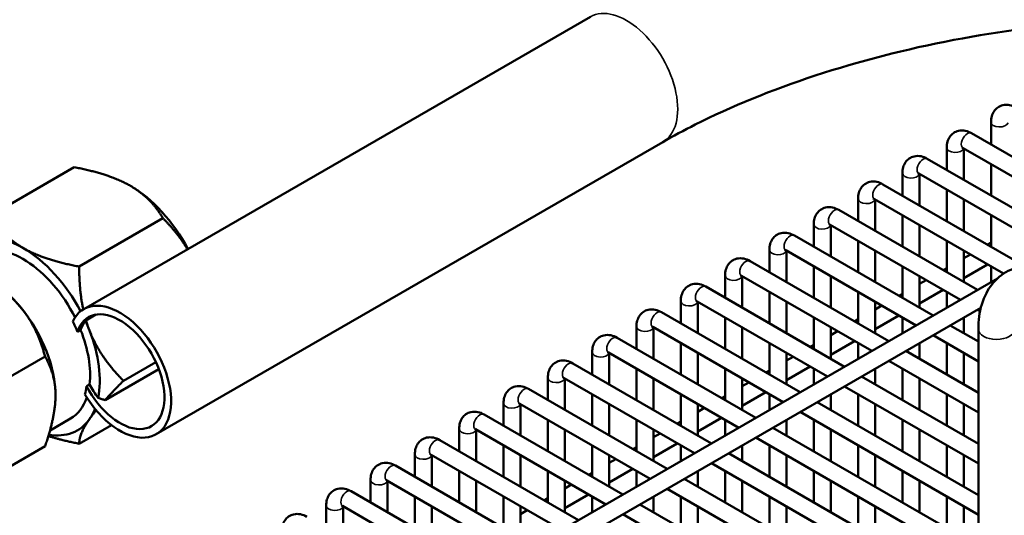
# Model space of a CAD drawing. Header units: inches. Extents: x 1 to 271, y 5 to 171.
# Tile 189 of 256: x 196.84 to 203.64, y 112.05 to 115.48. Entities that reach past the tile are written whole.
import ezdxf

# ---------------------------------------------------------------- set-up
doc = ezdxf.new("R2010")
doc.units = ezdxf.units.IN
doc.header["$LTSCALE"] = 8
doc.header["$MEASUREMENT"] = 0
doc.layers.add('Visible (ANSI)', color=7, linetype='Continuous', lineweight=50)
doc.layers.add('Visible Narrow (ANSI)', color=7, linetype='Continuous', lineweight=35)

msp = doc.modelspace()

# ---------------------------------------------------------------- linework, layer by layer
at = {"layer": 'Visible (ANSI)'}
for p, q in [((200.7818, 115.4998), (197.2816, 113.4789)), ((203.55, 114.7725), (203.55, 114.6176)), ((204.3746, 114.1415), (203.4159, 114.695)), ((201.2818, 114.6337), (197.7816, 112.6129)), ((203.2438, 114.5957), (203.2438, 114.4408)), ((204.2565, 114.0733), (203.3568, 114.5927)), ((203.3619, 114.5898), (203.3619, 114.3726)), ((204.0684, 113.9647), (203.1096, 114.5182)), ((197.2161, 114.4601), (196.6377, 114.1262)), ((202.9375, 114.4189), (202.9375, 114.264)), ((203.55, 114.4812), (203.55, 114.264)), ((203.9503, 113.8965), (203.0506, 114.4159)), ((203.0557, 114.413), (203.0557, 114.1958)), ((203.7622, 113.7879), (202.8034, 114.3414)), ((203.2438, 114.3044), (203.2438, 114.0872)), ((202.6313, 114.2421), (202.6313, 114.0872)), ((203.6363, 113.7242), (202.7444, 114.2391)), ((202.7494, 114.2362), (202.7494, 114.019)), ((203.3619, 114.2362), (203.3619, 114.019)), ((203.4559, 113.6111), (202.4972, 114.1646)), ((197.8284, 114.1065), (197.2501, 113.7726)), ((202.9375, 114.1276), (202.9375, 113.9104)), ((203.55, 114.1276), (203.55, 113.9104)), ((202.3251, 114.0653), (202.3251, 113.9104)), ((203.3378, 113.5429), (202.4381, 114.0623)), ((202.4432, 114.0594), (202.4432, 113.8422)), ((203.0557, 114.0594), (203.0557, 113.8422)), ((203.1497, 113.4343), (202.191, 113.9878)), ((202.6313, 113.9508), (202.6313, 113.7336)), ((203.2438, 113.9508), (203.2438, 113.7336)), ((202.0189, 113.8885), (202.0189, 113.7336)), ((203.0316, 113.3661), (202.1319, 113.8855)), ((202.137, 113.8826), (202.137, 113.6654)), ((202.7494, 113.8826), (202.7494, 113.6654)), ((203.3619, 113.8826), (203.3619, 113.6654)), ((203.5255, 113.9245), (203.55, 113.9386)), ((202.8435, 113.2575), (201.8847, 113.811)), ((203.3619, 113.83), (203.4074, 113.8563)), ((202.3251, 113.774), (202.3251, 113.5568)), ((202.9375, 113.774), (202.9375, 113.5568)), ((203.2193, 113.7477), (203.2438, 113.7618)), ((203.3619, 113.6936), (203.5255, 113.7881)), ((203.55, 113.774), (203.55, 113.6654)), ((183.2572, 101.9493), (203.5937, 113.6906)), ((201.7126, 113.7117), (201.7126, 113.5568)), ((202.7254, 113.1893), (201.8257, 113.7087)), ((201.8307, 113.7058), (201.8307, 113.4886)), ((202.4432, 113.7058), (202.4432, 113.4886)), ((203.0557, 113.7058), (203.0557, 113.4886)), ((203.0557, 113.6532), (203.1012, 113.6795)), ((202.5373, 113.0807), (201.5785, 113.6342)), ((203.0557, 113.5168), (203.2193, 113.6113)), ((201.4064, 113.5349), (201.4064, 113.38)), ((202.0189, 113.5972), (202.0189, 113.38)), ((202.6313, 113.5972), (202.6313, 113.38)), ((202.9131, 113.5709), (202.9375, 113.585)), ((203.2438, 113.5972), (203.2438, 113.4886)), ((183.3162, 101.847), (203.4794, 113.4883)), ((202.4192, 113.0125), (201.5195, 113.5319)), ((201.5245, 113.529), (201.5245, 113.3118)), ((202.137, 113.529), (202.137, 113.3118)), ((202.7494, 113.529), (202.7494, 113.3118)), ((202.7494, 113.4764), (202.795, 113.5027)), ((203.474, 113.4643), (203.4559, 113.4747)), ((197.3661, 113.4409), (197.2971, 113.401)), ((202.231, 112.9039), (201.2723, 113.4574)), ((201.7126, 113.4204), (201.7126, 113.2032)), ((202.3251, 113.4204), (202.3251, 113.2032)), ((202.6069, 113.3941), (202.6313, 113.4082)), ((202.7494, 113.34), (202.9131, 113.4345)), ((202.9375, 113.4204), (202.9375, 113.3118)), ((203.3619, 113.4204), (203.3619, 113.3118)), ((197.2601, 113.3342), (197.238, 113.3215)), ((201.1002, 113.3581), (201.1002, 113.2032)), ((202.1129, 112.8357), (201.2132, 113.3551)), ((201.2183, 113.3522), (201.2183, 113.135)), ((201.8307, 113.3522), (201.8307, 113.135)), ((202.4432, 113.3522), (202.4432, 113.135)), ((203.4623, 113.2538), (203.2678, 113.3661)), ((203.4623, 113.3409), (203.4623, 110.5937)), ((201.9248, 112.7271), (200.9661, 113.2806)), ((202.4432, 113.2996), (202.4887, 113.3259)), ((203.4623, 113.1174), (203.1497, 113.2979)), ((201.4064, 113.2436), (201.4064, 113.0264)), ((202.0189, 113.2436), (202.0189, 113.0264)), ((202.3006, 113.2173), (202.3251, 113.2314)), ((202.4432, 113.1632), (202.6069, 113.2577)), ((202.6313, 113.2436), (202.6313, 113.135)), ((203.0557, 113.2436), (203.0557, 113.135)), ((203.2438, 113.2436), (203.2438, 113.0264)), ((197.0144, 113.1509), (196.417, 112.8059)), ((200.794, 113.1813), (200.794, 113.0264)), ((201.8067, 112.6589), (200.907, 113.1783)), ((200.9121, 113.1754), (200.9121, 112.9582)), ((201.5245, 113.1754), (201.5245, 112.9582)), ((202.137, 113.1754), (202.137, 112.9582)), ((202.137, 113.1228), (202.1825, 113.1491)), ((203.4623, 112.9002), (202.9616, 113.1893)), ((203.3619, 113.1754), (203.3619, 112.9582)), ((197.4285, 112.8499), (197.8, 113.0644)), ((197.7797, 113.1125), (197.5562, 112.9835)), ((201.6186, 112.5503), (200.6598, 113.1038)), ((201.1002, 113.0668), (201.1002, 112.8496)), ((201.7126, 113.0668), (201.7126, 112.8496)), ((202.137, 112.9864), (202.3006, 113.0809)), ((202.3251, 113.0668), (202.3251, 112.9582)), ((202.7494, 113.0668), (202.7494, 112.9582)), ((203.4623, 112.7638), (202.8435, 113.1211)), ((202.9375, 113.0668), (202.9375, 112.8496)), ((200.4877, 113.0045), (200.4877, 112.8496)), ((201.5005, 112.4821), (200.6008, 113.0015)), ((200.6058, 112.9986), (200.6058, 112.7814)), ((201.2183, 112.9986), (201.2183, 112.7814)), ((201.8307, 112.9986), (201.8307, 112.7814)), ((201.9944, 113.0405), (202.0189, 113.0546)), ((203.4623, 112.5466), (202.6554, 113.0125)), ((203.0557, 112.9986), (203.0557, 112.7814)), ((197.3001, 112.9457), (197.3222, 112.9584)), ((201.3124, 112.3735), (200.3536, 112.927)), ((201.8307, 112.946), (201.8763, 112.9723)), ((203.4623, 112.4102), (202.5373, 112.9443)), ((200.794, 112.89), (200.794, 112.6728)), ((201.4064, 112.89), (201.4064, 112.6728)), ((201.6882, 112.8637), (201.7126, 112.8778)), ((201.8307, 112.8096), (201.9944, 112.9041)), ((202.0189, 112.89), (202.0189, 112.7814)), ((202.4432, 112.89), (202.4432, 112.7814)), ((202.6313, 112.89), (202.6313, 112.6728)), ((203.2438, 112.89), (203.2438, 112.6728)), ((200.1815, 112.8277), (200.1815, 112.6728)), ((201.1942, 112.3053), (200.2945, 112.8247)), ((200.2996, 112.8218), (200.2996, 112.6046)), ((200.9121, 112.8218), (200.9121, 112.6046)), ((201.5245, 112.8218), (201.5245, 112.6046)), ((201.5245, 112.7692), (201.5701, 112.7955)), ((203.4623, 112.193), (202.3491, 112.8357)), ((202.7494, 112.8218), (202.7494, 112.6046)), ((203.3619, 112.8218), (203.3619, 112.6046)), ((197.1898, 112.7215), (197.0486, 112.64)), ((201.0061, 112.1967), (200.0474, 112.7502)), ((201.5245, 112.6328), (201.6882, 112.7273)), ((203.4623, 112.0566), (202.231, 112.7675)), ((197.4734, 112.6768), (197.2501, 112.5479)), ((199.8753, 112.6509), (199.8753, 112.496)), ((200.4877, 112.7132), (200.4877, 112.496)), ((201.1002, 112.7132), (201.1002, 112.496)), ((201.3819, 112.6869), (201.4064, 112.701)), ((201.7126, 112.7132), (201.7126, 112.6046)), ((203.4623, 111.8394), (202.0429, 112.6589)), ((202.137, 112.7132), (202.137, 112.6046)), ((202.3251, 112.7132), (202.3251, 112.496)), ((202.9375, 112.7132), (202.9375, 112.496)), ((200.888, 112.1285), (199.9883, 112.6479)), ((199.9934, 112.645), (199.9934, 112.4278)), ((200.6058, 112.645), (200.6058, 112.4278)), ((201.2183, 112.645), (201.2183, 112.4278)), ((201.2183, 112.5924), (201.2638, 112.6187)), ((203.4623, 111.703), (201.9248, 112.5907)), ((202.4432, 112.645), (202.4432, 112.4278)), ((203.0557, 112.645), (203.0557, 112.4278)), ((197.0144, 112.531), (196.6844, 112.3404)), ((200.6999, 112.0199), (199.7411, 112.5734)), ((200.1815, 112.5364), (200.1815, 112.3192)), ((200.794, 112.5364), (200.794, 112.3192)), ((201.0757, 112.5101), (201.1002, 112.5242)), ((201.2183, 112.456), (201.3819, 112.5505)), ((201.4064, 112.5364), (201.4064, 112.4278)), ((201.8307, 112.5364), (201.8307, 112.4278)), ((202.0189, 112.5364), (202.0189, 112.3192)), ((202.6313, 112.5364), (202.6313, 112.3192)), ((203.2438, 112.5364), (203.2438, 112.3192)), ((199.569, 112.4741), (199.569, 112.3192)), ((200.5818, 111.9517), (199.6821, 112.4711)), ((199.6872, 112.4682), (199.6872, 112.251)), ((200.2996, 112.4682), (200.2996, 112.251)), ((200.9121, 112.4682), (200.9121, 112.251)), ((203.4623, 111.4858), (201.7367, 112.4821)), ((202.137, 112.4682), (202.137, 112.251)), ((202.7494, 112.4682), (202.7494, 112.251)), ((203.3619, 112.4682), (203.3619, 112.251)), ((200.3937, 111.8431), (199.4349, 112.3966)), ((200.9121, 112.4156), (200.9576, 112.4419)), ((203.4623, 111.3494), (201.6186, 112.4139)), ((199.8753, 112.3596), (199.8753, 112.1424)), ((200.4877, 112.3596), (200.4877, 112.1424)), ((200.7695, 112.3333), (200.794, 112.3474)), ((200.9121, 112.2792), (201.0757, 112.3737)), ((201.1002, 112.3596), (201.1002, 112.251)), ((201.5245, 112.3596), (201.5245, 112.251)), ((201.7126, 112.3596), (201.7126, 112.1424)), ((202.3251, 112.3596), (202.3251, 112.1424)), ((202.9375, 112.3596), (202.9375, 112.1424)), ((199.2628, 112.2973), (199.2628, 112.1424)), ((200.2756, 111.7749), (199.3759, 112.2943)), ((199.3809, 112.2914), (199.3809, 112.0742)), ((199.9934, 112.2914), (199.9934, 112.0742)), ((200.6058, 112.2914), (200.6058, 112.0742)), ((200.6058, 112.2388), (200.6514, 112.2651)), ((203.4623, 111.1322), (201.4305, 112.3053)), ((201.8307, 112.2914), (201.8307, 112.0742)), ((202.4432, 112.2914), (202.4432, 112.0742)), ((203.0557, 112.2914), (203.0557, 112.0742)), ((200.0874, 111.6663), (199.1287, 112.2198)), ((199.569, 112.1828), (199.569, 111.9656)), ((200.1815, 112.1828), (200.1815, 111.9656)), ((200.6058, 112.1024), (200.7695, 112.1969)), ((200.794, 112.1828), (200.794, 112.0742)), ((201.2183, 112.1828), (201.2183, 112.0742)), ((203.3796, 111.0436), (201.3124, 112.2371)), ((201.4064, 112.1828), (201.4064, 111.9656)), ((202.0189, 112.1828), (202.0189, 111.9656)), ((202.6313, 112.1828), (202.6313, 111.9656)), ((203.2438, 112.1828), (203.2438, 111.9656)), ((198.9566, 112.1205), (198.9566, 111.9656)), ((199.9693, 111.5981), (199.0696, 112.1175)), ((199.0747, 112.1146), (199.0747, 111.8974)), ((199.6872, 112.1146), (199.6872, 111.8974)), ((200.2996, 112.1146), (200.2996, 111.8974)), ((200.4633, 112.1565), (200.4877, 112.1706)), ((203.1915, 110.935), (201.1242, 112.1285)), ((201.5245, 112.1146), (201.5245, 111.8974)), ((202.137, 112.1146), (202.137, 111.8974)), ((202.7494, 112.1146), (202.7494, 111.8974)), ((203.3619, 112.1146), (203.3619, 111.8974)), ((200.2996, 112.062), (200.3452, 112.0883)), ((203.0734, 110.8668), (201.0061, 112.0603))]:
    msp.add_line(p, q, dxfattribs=at)
for centre, major_axis, ratio, start_param, end_param in [((197.6043, 113.7183), (-0.375, 0.6495), 0.57735, 4.651067, 5.497787), ((196.8618, 113.2897), (-0.375, 0.6495), 0.57735, 5.497787, 6.544985), ((196.8618, 113.2897), (-0.328, 0.5681), 0.57735, 4.61126, 6.283185), ((196.8618, 113.2897), (-0.375, 0.6495), 0.57735, 4.648345, 5.497787), ((196.6214, 113.1509), (0.3287, -0.5694), 0.57735, 1.832596, 2.356194), ((197.5316, 113.0459), (0.25, -0.433), 0.57735, 4.744877, 9.807962), ((196.6214, 113.1509), (-0.3288, 0.5694), 0.57735, 3.926991, 4.974188), ((197.5316, 113.0459), (-0.2175, 0.3767), 0.57735, 1.504283, 6.765371), ((197.5611, 113.2497), (0.4259, 0.2231), 0.567625, 1.91818, 1.930053), ((196.8397, 113.2769), (-0.328, 0.5681), 0.57735, 4.465121, 4.586719), ((197.5537, 113.0587), (-0.2175, 0.3767), 0.57735, 0.226693, 0.482186), ((196.8618, 113.2897), (-0.328, 0.5681), 0.57735, 3.804533, 4.465121), ((196.8618, 113.2897), (-0.375, 0.6495), 0.57735, 4.45059, 4.548872), ((196.8618, 113.2897), (-0.375, 0.6495), 0.57735, 3.720782, 4.45059), ((196.8397, 113.2769), (-0.328, 0.5681), 0.57735, 3.682935, 3.804533), ((197.5537, 113.0587), (0.2175, -0.3767), 0.57735, 4.645875, 4.901369), ((196.8618, 113.2897), (0.328, -0.5681), 0.57735, 0, 0.466679), ((196.8618, 113.2897), (0.375, -0.6495), 0.57735, 0.261799, 0.429593), ((196.8618, 113.2897), (0.375, -0.6495), 0.57735, 5.840364, 6.544985)]:
    msp.add_ellipse(centre, major_axis=major_axis, ratio=ratio, start_param=start_param, end_param=end_param, dxfattribs=at)
for points, knots in [([(205.7685, 115.342), (205.5849, 115.3935), (205.3631, 115.4328), (204.8533, 115.477), (204.5622, 115.48), (203.9441, 115.4429), (203.6163, 115.4016), (202.964, 115.277), (202.6396, 115.1934), (202.0341, 114.9942), (201.7527, 114.8788), (201.428, 114.7153), (201.3528, 114.6748), (201.2818, 114.6337)], [3.141593, 3.141593, 3.141593, 3.141593, 3.416847, 3.416847, 3.708854, 3.708854, 4.010015, 4.010015, 4.314056, 4.314056, 4.615703, 4.615703, 4.712389, 4.712389, 4.712389, 4.712389]), ([(203.7221, 114.8718), (203.7087, 114.8795), (203.6942, 114.8856), (203.6636, 114.8918), (203.6474, 114.8921), (203.6191, 114.8856), (203.6071, 114.8803), (203.5867, 114.866), (203.5783, 114.8573), (203.5642, 114.837), (203.559, 114.8253), (203.5516, 114.7999), (203.55, 114.7862), (203.55, 114.7725)], [0, 0, 0, 0, 0.314159, 0.314159, 0.611451, 0.611451, 0.836785, 0.836785, 1.050201, 1.050201, 1.29221, 1.29221, 1.570796, 1.570796, 1.570796, 1.570796]), ([(203.4159, 114.695), (203.4025, 114.7027), (203.388, 114.7088), (203.3573, 114.715), (203.3411, 114.7153), (203.3129, 114.7088), (203.3008, 114.7035), (203.2805, 114.6892), (203.272, 114.6805), (203.2579, 114.6602), (203.2527, 114.6485), (203.2454, 114.6231), (203.2438, 114.6094), (203.2438, 114.5957)], [0, 0, 0, 0, 0.314159, 0.314159, 0.611451, 0.611451, 0.836785, 0.836785, 1.050201, 1.050201, 1.29221, 1.29221, 1.570796, 1.570796, 1.570796, 1.570796]), ([(203.3568, 114.5927), (203.3541, 114.5943), (203.3519, 114.5952), (203.3492, 114.5961), (203.3486, 114.5962), (203.3486, 114.5962)], [0, 0, 0, 0, 0.2067237, 0.2067237, 0.3804885, 0.3804885, 0.3804885, 0.3804885]), ([(203.1096, 114.5182), (203.0963, 114.5259), (203.0818, 114.532), (203.0511, 114.5382), (203.0349, 114.5385), (203.0066, 114.532), (202.9946, 114.5267), (202.9743, 114.5124), (202.9658, 114.5037), (202.9517, 114.4834), (202.9465, 114.4717), (202.9392, 114.4463), (202.9375, 114.4326), (202.9375, 114.4189)], [0, 0, 0, 0, 0.314159, 0.314159, 0.611451, 0.611451, 0.836785, 0.836785, 1.050201, 1.050201, 1.29221, 1.29221, 1.570796, 1.570796, 1.570796, 1.570796]), ([(203.0506, 114.4159), (203.0479, 114.4175), (203.0457, 114.4184), (203.043, 114.4193), (203.0423, 114.4194), (203.0423, 114.4194)], [0, 0, 0, 0, 0.2067237, 0.2067237, 0.3804885, 0.3804885, 0.3804885, 0.3804885]), ([(202.8034, 114.3414), (202.79, 114.3491), (202.7755, 114.3552), (202.7449, 114.3614), (202.7287, 114.3617), (202.7004, 114.3552), (202.6884, 114.3499), (202.668, 114.3356), (202.6596, 114.3269), (202.6455, 114.3066), (202.6403, 114.2949), (202.6329, 114.2695), (202.6313, 114.2558), (202.6313, 114.2421)], [0, 0, 0, 0, 0.314159, 0.314159, 0.611451, 0.611451, 0.836785, 0.836785, 1.050201, 1.050201, 1.29221, 1.29221, 1.570796, 1.570796, 1.570796, 1.570796]), ([(202.7444, 114.2391), (202.7417, 114.2407), (202.7394, 114.2416), (202.7368, 114.2425), (202.7361, 114.2426), (202.7361, 114.2426)], [0, 0, 0, 0, 0.2067237, 0.2067237, 0.3804885, 0.3804885, 0.3804885, 0.3804885]), ([(202.4972, 114.1646), (202.4838, 114.1723), (202.4693, 114.1784), (202.4387, 114.1846), (202.4225, 114.1849), (202.3942, 114.1784), (202.3822, 114.1731), (202.3618, 114.1588), (202.3534, 114.1501), (202.3392, 114.1298), (202.334, 114.1181), (202.3267, 114.0927), (202.3251, 114.079), (202.3251, 114.0653)], [0, 0, 0, 0, 0.314159, 0.314159, 0.611451, 0.611451, 0.836785, 0.836785, 1.050201, 1.050201, 1.29221, 1.29221, 1.570796, 1.570796, 1.570796, 1.570796]), ([(202.4381, 114.0623), (202.4354, 114.0639), (202.4332, 114.0648), (202.4305, 114.0657), (202.4299, 114.0658), (202.4299, 114.0658)], [0, 0, 0, 0, 0.2067237, 0.2067237, 0.3804885, 0.3804885, 0.3804885, 0.3804885]), ([(202.191, 113.9878), (202.1776, 113.9955), (202.1631, 114.0016), (202.1324, 114.0078), (202.1162, 114.0081), (202.0879, 114.0016), (202.0759, 113.9963), (202.0556, 113.982), (202.0471, 113.9733), (202.033, 113.953), (202.0278, 113.9413), (202.0205, 113.9159), (202.0189, 113.9022), (202.0189, 113.8885)], [0, 0, 0, 0, 0.314159, 0.314159, 0.611451, 0.611451, 0.836785, 0.836785, 1.050201, 1.050201, 1.29221, 1.29221, 1.570796, 1.570796, 1.570796, 1.570796]), ([(202.1319, 113.8855), (202.1292, 113.8871), (202.127, 113.888), (202.1243, 113.8889), (202.1236, 113.889), (202.1236, 113.889)], [0, 0, 0, 0, 0.2067237, 0.2067237, 0.3804885, 0.3804885, 0.3804885, 0.3804885]), ([(201.8847, 113.811), (201.8714, 113.8187), (201.8569, 113.8248), (201.8262, 113.831), (201.81, 113.8313), (201.7817, 113.8248), (201.7697, 113.8195), (201.7493, 113.8052), (201.7409, 113.7965), (201.7268, 113.7762), (201.7216, 113.7645), (201.7143, 113.7391), (201.7126, 113.7254), (201.7126, 113.7117)], [0, 0, 0, 0, 0.314159, 0.314159, 0.611451, 0.611451, 0.836785, 0.836785, 1.050201, 1.050201, 1.29221, 1.29221, 1.570796, 1.570796, 1.570796, 1.570796]), ([(204.0917, 113.7044), (204.0356, 113.7367), (203.9772, 113.7604), (203.8577, 113.7846), (203.7962, 113.7848), (203.6901, 113.7571), (203.6449, 113.734), (203.5699, 113.6713), (203.5399, 113.6327), (203.4916, 113.5403), (203.4756, 113.4852), (203.4641, 113.3992), (203.4623, 113.3703), (203.4623, 113.3409)], [0, 0, 0, 0, 0.314159, 0.314159, 0.628319, 0.628319, 0.885458, 0.885458, 1.136407, 1.136407, 1.428363, 1.428363, 1.570796, 1.570796, 1.570796, 1.570796]), ([(201.8257, 113.7087), (201.823, 113.7103), (201.8208, 113.7112), (201.8181, 113.7121), (201.8174, 113.7122), (201.8174, 113.7122)], [0, 0, 0, 0, 0.2067237, 0.2067237, 0.3804885, 0.3804885, 0.3804885, 0.3804885]), ([(201.5785, 113.6342), (201.5651, 113.6419), (201.5506, 113.648), (201.52, 113.6542), (201.5038, 113.6545), (201.4755, 113.648), (201.4635, 113.6427), (201.4431, 113.6284), (201.4347, 113.6197), (201.4206, 113.5994), (201.4154, 113.5877), (201.408, 113.5623), (201.4064, 113.5486), (201.4064, 113.5349)], [0, 0, 0, 0, 0.314159, 0.314159, 0.611451, 0.611451, 0.836785, 0.836785, 1.050201, 1.050201, 1.29221, 1.29221, 1.570796, 1.570796, 1.570796, 1.570796]), ([(201.5195, 113.5319), (201.5168, 113.5335), (201.5145, 113.5344), (201.5119, 113.5353), (201.5112, 113.5354), (201.5112, 113.5354)], [0, 0, 0, 0, 0.2067237, 0.2067237, 0.3804885, 0.3804885, 0.3804885, 0.3804885]), ([(201.2723, 113.4574), (201.2589, 113.4651), (201.2444, 113.4712), (201.2137, 113.4774), (201.1975, 113.4777), (201.1693, 113.4712), (201.1573, 113.4659), (201.1369, 113.4516), (201.1284, 113.4429), (201.1143, 113.4226), (201.1091, 113.4109), (201.1018, 113.3855), (201.1002, 113.3718), (201.1002, 113.3581)], [0, 0, 0, 0, 0.314159, 0.314159, 0.611451, 0.611451, 0.836785, 0.836785, 1.050201, 1.050201, 1.29221, 1.29221, 1.570796, 1.570796, 1.570796, 1.570796]), ([(201.2132, 113.3551), (201.2105, 113.3567), (201.2083, 113.3576), (201.2056, 113.3585), (201.205, 113.3586), (201.205, 113.3586)], [0, 0, 0, 0, 0.2067237, 0.2067237, 0.3804885, 0.3804885, 0.3804885, 0.3804885]), ([(200.9661, 113.2806), (200.9527, 113.2883), (200.9382, 113.2944), (200.9075, 113.3006), (200.8913, 113.3009), (200.863, 113.2944), (200.851, 113.2891), (200.8307, 113.2748), (200.8222, 113.2661), (200.8081, 113.2458), (200.8029, 113.2341), (200.7956, 113.2087), (200.794, 113.195), (200.794, 113.1813)], [0, 0, 0, 0, 0.314159, 0.314159, 0.611451, 0.611451, 0.836785, 0.836785, 1.050201, 1.050201, 1.29221, 1.29221, 1.570796, 1.570796, 1.570796, 1.570796]), ([(200.907, 113.1783), (200.9043, 113.1799), (200.9021, 113.1808), (200.8994, 113.1817), (200.8987, 113.1818), (200.8987, 113.1818)], [0, 0, 0, 0, 0.2067237, 0.2067237, 0.3804885, 0.3804885, 0.3804885, 0.3804885]), ([(200.6598, 113.1038), (200.6464, 113.1115), (200.6319, 113.1176), (200.6013, 113.1238), (200.5851, 113.1241), (200.5568, 113.1176), (200.5448, 113.1123), (200.5244, 113.098), (200.516, 113.0893), (200.5019, 113.069), (200.4967, 113.0573), (200.4893, 113.0319), (200.4877, 113.0182), (200.4877, 113.0045)], [0, 0, 0, 0, 0.314159, 0.314159, 0.611451, 0.611451, 0.836785, 0.836785, 1.050201, 1.050201, 1.29221, 1.29221, 1.570796, 1.570796, 1.570796, 1.570796]), ([(200.6008, 113.0015), (200.5981, 113.0031), (200.5958, 113.004), (200.5932, 113.0049), (200.5925, 113.005), (200.5925, 113.005)], [0, 0, 0, 0, 0.2067237, 0.2067237, 0.3804885, 0.3804885, 0.3804885, 0.3804885]), ([(200.3536, 112.927), (200.3402, 112.9347), (200.3257, 112.9408), (200.2951, 112.947), (200.2789, 112.9473), (200.2506, 112.9408), (200.2386, 112.9355), (200.2182, 112.9212), (200.2098, 112.9125), (200.1957, 112.8922), (200.1905, 112.8805), (200.1831, 112.8551), (200.1815, 112.8414), (200.1815, 112.8277)], [0, 0, 0, 0, 0.314159, 0.314159, 0.611451, 0.611451, 0.836785, 0.836785, 1.050201, 1.050201, 1.29221, 1.29221, 1.570796, 1.570796, 1.570796, 1.570796]), ([(197.3809, 112.8646), (197.3896, 112.8616), (197.3983, 112.8588), (197.4071, 112.8562), (197.4142, 112.854), (197.4213, 112.8519), (197.4285, 112.8499)], [3.7260857, 3.7260857, 3.7260857, 3.7260857, 3.7931314, 3.7931314, 3.7931314, 3.8469051, 3.8469051, 3.8469051, 3.8469051]), ([(200.2945, 112.8247), (200.2918, 112.8263), (200.2896, 112.8272), (200.2869, 112.8281), (200.2863, 112.8282), (200.2863, 112.8282)], [0, 0, 0, 0, 0.2067237, 0.2067237, 0.3804885, 0.3804885, 0.3804885, 0.3804885]), ([(200.0474, 112.7502), (200.034, 112.7579), (200.0195, 112.764), (199.9888, 112.7702), (199.9726, 112.7705), (199.9443, 112.764), (199.9323, 112.7587), (199.912, 112.7444), (199.9035, 112.7357), (199.8894, 112.7154), (199.8842, 112.7037), (199.8769, 112.6783), (199.8753, 112.6646), (199.8753, 112.6509)], [0, 0, 0, 0, 0.314159, 0.314159, 0.611451, 0.611451, 0.836785, 0.836785, 1.050201, 1.050201, 1.29221, 1.29221, 1.570796, 1.570796, 1.570796, 1.570796]), ([(199.9883, 112.6479), (199.9856, 112.6495), (199.9834, 112.6504), (199.9807, 112.6513), (199.9801, 112.6514), (199.9801, 112.6514)], [0, 0, 0, 0, 0.2067237, 0.2067237, 0.3804885, 0.3804885, 0.3804885, 0.3804885]), ([(199.7411, 112.5734), (199.7278, 112.5811), (199.7133, 112.5872), (199.6826, 112.5934), (199.6664, 112.5937), (199.6381, 112.5872), (199.6261, 112.5819), (199.6058, 112.5676), (199.5973, 112.5589), (199.5832, 112.5386), (199.578, 112.5269), (199.5707, 112.5015), (199.569, 112.4878), (199.569, 112.4741)], [0, 0, 0, 0, 0.314159, 0.314159, 0.611451, 0.611451, 0.836785, 0.836785, 1.050201, 1.050201, 1.29221, 1.29221, 1.570796, 1.570796, 1.570796, 1.570796]), ([(199.6821, 112.4711), (199.6794, 112.4727), (199.6772, 112.4736), (199.6745, 112.4745), (199.6738, 112.4746), (199.6738, 112.4746)], [0, 0, 0, 0, 0.2067237, 0.2067237, 0.3804885, 0.3804885, 0.3804885, 0.3804885]), ([(199.4349, 112.3966), (199.4215, 112.4043), (199.407, 112.4104), (199.3764, 112.4166), (199.3602, 112.4169), (199.3319, 112.4104), (199.3199, 112.4051), (199.2995, 112.3908), (199.2911, 112.3821), (199.277, 112.3618), (199.2718, 112.3501), (199.2644, 112.3247), (199.2628, 112.311), (199.2628, 112.2973)], [0, 0, 0, 0, 0.314159, 0.314159, 0.611451, 0.611451, 0.836785, 0.836785, 1.050201, 1.050201, 1.29221, 1.29221, 1.570796, 1.570796, 1.570796, 1.570796]), ([(199.3759, 112.2943), (199.3732, 112.2959), (199.3709, 112.2968), (199.3683, 112.2977), (199.3676, 112.2978), (199.3676, 112.2978)], [0, 0, 0, 0, 0.2067237, 0.2067237, 0.3804885, 0.3804885, 0.3804885, 0.3804885]), ([(199.1287, 112.2198), (199.1153, 112.2275), (199.1008, 112.2336), (199.0702, 112.2397), (199.054, 112.2401), (199.0257, 112.2336), (199.0137, 112.2283), (198.9933, 112.214), (198.9849, 112.2053), (198.9707, 112.185), (198.9655, 112.1733), (198.9582, 112.1479), (198.9566, 112.1342), (198.9566, 112.1205)], [0, 0, 0, 0, 0.314159, 0.314159, 0.611451, 0.611451, 0.836785, 0.836785, 1.050201, 1.050201, 1.29221, 1.29221, 1.570796, 1.570796, 1.570796, 1.570796]), ([(199.0696, 112.1175), (199.0669, 112.1191), (199.0647, 112.12), (199.062, 112.1209), (199.0614, 112.121), (199.0614, 112.121)], [0, 0, 0, 0, 0.2067237, 0.2067237, 0.3804885, 0.3804885, 0.3804885, 0.3804885]), ([(198.8225, 112.043), (198.8091, 112.0507), (198.7946, 112.0568), (198.7639, 112.0629), (198.7477, 112.0633), (198.7194, 112.0568), (198.7074, 112.0515), (198.6871, 112.0372), (198.6786, 112.0285), (198.6645, 112.0082), (198.6593, 111.9965), (198.652, 111.9711), (198.6504, 111.9574), (198.6504, 111.9437)], [0, 0, 0, 0, 0.314159, 0.314159, 0.611451, 0.611451, 0.836785, 0.836785, 1.050201, 1.050201, 1.29221, 1.29221, 1.570796, 1.570796, 1.570796, 1.570796])]:
    msp.add_open_spline(points, degree=3, knots=knots, dxfattribs=at)
for points, weights in [([(197.6043, 114.3307), (197.4622, 114.4127), (197.2161, 114.4601)], [1.72624671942, 1.72624671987, 1.60230778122]), ([(197.8284, 114.1065), (197.7464, 114.2486), (197.6043, 114.3307)], [1.60230778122, 1.72624671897, 1.72624671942]), ([(196.8618, 113.902), (196.7197, 113.9841), (196.6377, 114.1262)], [1.72624671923, 1.72624671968, 1.60230778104]), ([(197.9984, 113.8928), (197.9334, 114.0016), (197.8284, 114.1065)], [1.7085657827, 1.67943479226, 1.60230778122]), ([(197.2501, 113.7726), (197.0039, 113.82), (196.8618, 113.902)], [1.60230778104, 1.72624671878, 1.72624671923]), ([(197.2779, 113.4767), (197.2501, 113.607), (197.2501, 113.7726)], [1.70857891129, 1.67945217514, 1.60230778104]), ([(196.8539, 113.4816), (196.746, 113.6158), (196.5495, 113.7292)], [2.03845854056, 2.03845854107, 1.89210380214]), ([(197.0144, 113.1509), (196.9618, 113.3474), (196.8539, 113.4816)], [1.89210380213, 2.03845854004, 2.03845854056]), ([(197.3211, 113.3307), (197.3078, 113.365), (197.2971, 113.401)], [1.72624671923, 1.72624671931, 1.72189594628]), ([(197.5562, 112.9835), (197.3922, 113.1476), (197.3211, 113.3307)], [1.60230778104, 1.72624671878, 1.72624671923]), ([(197.0863, 112.8824), (197.0863, 113.0263), (197.0144, 113.1509)], [2.07910384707, 2.0791038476, 1.92983090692]), ([(197.4285, 112.8499), (197.4821, 112.9093), (197.5562, 112.9835)], [1.68650713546, 1.65606636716, 1.60230778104]), ([(197.0144, 112.531), (197.0863, 112.7386), (197.0863, 112.8824)], [1.92983090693, 2.07910384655, 2.07910384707]), ([(197.2501, 112.5479), (197.2501, 112.6172), (197.3211, 112.7183)], [1.60230778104, 1.72624671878, 1.72624671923]), ([(197.3211, 112.7183), (197.3411, 112.7468), (197.3675, 112.7791)], [1.72624671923, 1.72624671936, 1.71640944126]), ([(197.0373, 112.6012), (197.1298, 112.571), (197.2501, 112.5479)], [1.69145989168, 1.66058514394, 1.60230778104])]:
    msp.add_rational_spline(points, weights, degree=2, dxfattribs=at)
at = {"layer": 'Visible Narrow (ANSI)'}
for centre, major_axis, start_param, end_param in [((201.0318, 115.0667), (0.25, -0.433), 0, 3.141593), ((203.6091, 114.7725), (-0.0591, 0), 0, 2.982045), ((203.3863, 114.6439), (0.0295, 0.0511), 0, 3.141593), ((203.3028, 114.5957), (-0.0591, 0), 0, 2.982045), ((203.0801, 114.4671), (0.0295, 0.0511), 0, 3.141593), ((202.9966, 114.4189), (-0.0591, 0), 0, 2.982045), ((202.7739, 114.2903), (0.0295, 0.0511), 0, 3.141593), ((202.6904, 114.2421), (-0.0591, 0), 0, 2.982045), ((202.4677, 114.1135), (0.0295, 0.0511), 0, 3.141593), ((202.3841, 114.0653), (-0.0591, 0), 0, 2.982045), ((202.1614, 113.9367), (0.0295, 0.0511), 0, 3.141593), ((202.0779, 113.8885), (-0.0591, 0), 0, 2.982045), ((201.8552, 113.7599), (0.0295, 0.0511), 0, 3.141593), ((201.7717, 113.7117), (-0.0591, 0), 0, 2.982045), ((201.549, 113.5831), (0.0295, 0.0511), 0, 3.141593), ((201.4655, 113.5349), (-0.0591, 0), 0, 2.982045), ((201.2428, 113.4063), (0.0295, 0.0511), 0, 3.141593), ((201.1592, 113.3581), (-0.0591, 0), 0, 2.982045), ((203.5873, 113.3409), (0.125, 0), 3.141593, 6.283185), ((200.9365, 113.2295), (0.0295, 0.0511), 0, 3.141593), ((200.853, 113.1813), (-0.0591, 0), 0, 2.982045), ((200.6303, 113.0527), (0.0295, 0.0511), 0, 3.141593), ((200.5468, 113.0045), (-0.0591, 0), 0, 2.982045), ((200.3241, 112.8759), (0.0295, 0.0511), 0, 3.141593), ((200.2406, 112.8277), (-0.0591, 0), 0, 2.982045), ((200.0178, 112.6991), (0.0295, 0.0511), 0, 3.141593), ((199.9343, 112.6509), (-0.0591, 0), 0, 2.982045), ((199.7116, 112.5223), (0.0295, 0.0511), 0, 3.141593), ((199.6281, 112.4741), (-0.0591, 0), 0, 2.982045), ((199.4054, 112.3455), (0.0295, 0.0511), 0, 3.141593), ((199.3219, 112.2973), (-0.0591, 0), 0, 2.982045), ((199.0992, 112.1687), (0.0295, 0.0511), 0, 3.141593), ((199.0156, 112.1205), (-0.0591, 0), 0, 2.982045)]:
    msp.add_ellipse(centre, major_axis=major_axis, ratio=0.57735, start_param=start_param, end_param=end_param, dxfattribs=at)

doc.saveas('drawing.dxf')
